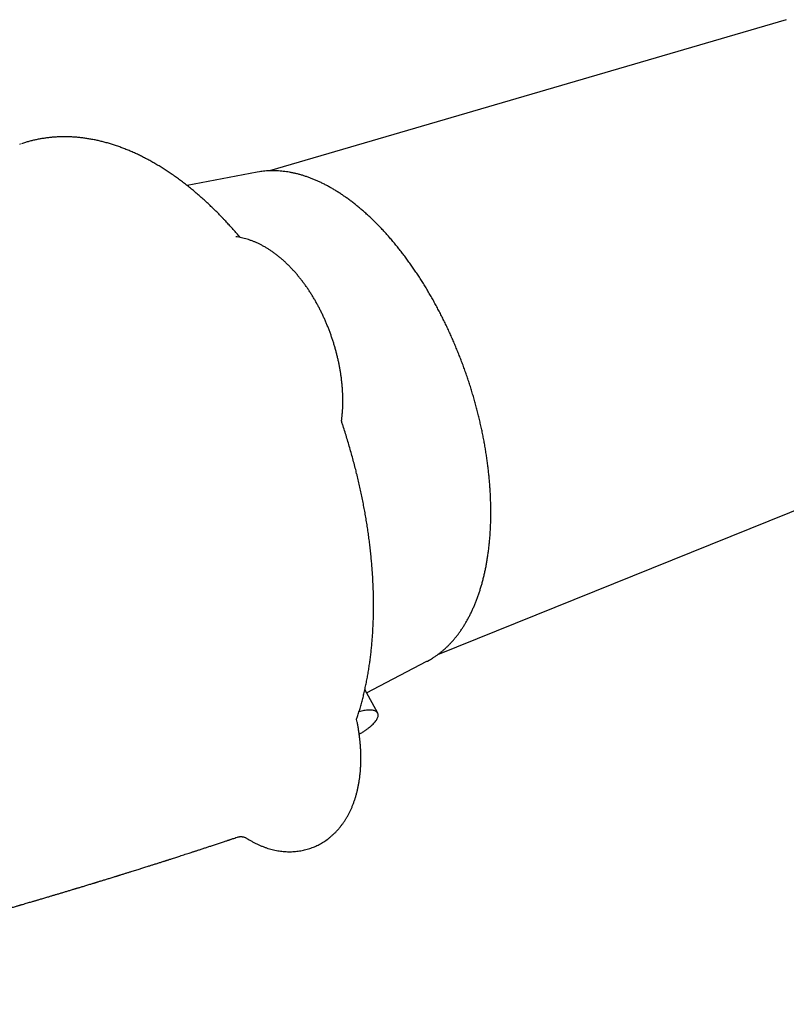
# Model space of a CAD drawing. Header units: millimetres. Extents: x 8 to 1080, y 12 to 906.
# Tile 53 of 76: x 432 to 467, y 829 to 873. Entities that reach past the tile are written whole.
import ezdxf

# ---------------------------------------------------------------- set-up
doc = ezdxf.new("R2010")
doc.units = ezdxf.units.MM

msp = doc.modelspace()

# ---------------------------------------------------------------- linework, layer by layer
at = {"color": 7, "linetype": 'Continuous', "lineweight": 30}
for p, q in [((466.584, 873.064), (443.477, 866.302)), ((466.587, 873.065), (466.584, 873.064)), ((432.301, 867.487), (432.296, 867.485)), ((442.913, 866.239), (439.785, 865.642)), ((443.025, 866.258), (442.913, 866.239)), ((450.996, 844.652), (473.32, 853.668)), ((447.814, 842.946), (450.514, 844.351)), ((448.309, 842.031), (447.736, 843.089))]:
    msp.add_line(p, q, dxfattribs=at)
at = {"color": 7, "linetype": 'Continuous', "lineweight": 30, "flags": 128}
msp.add_lwpolyline([(450.514, 844.351), (450.532, 844.36), (450.614, 844.405)], dxfattribs=at)
at = {"color": 7, "linetype": 'Continuous', "lineweight": 30}
for points, knots in [([(441.39, 864.174), (441.383, 864.182), (441.319, 864.249), (441.197, 864.373), (441.026, 864.545), (440.853, 864.712), (440.679, 864.876), (440.504, 865.036), (440.328, 865.192), (440.153, 865.342), (439.977, 865.488), (439.801, 865.631), (439.621, 865.77), (439.441, 865.906), (439.26, 866.037), (439.078, 866.164), (438.895, 866.287), (438.713, 866.405), (438.529, 866.519), (438.346, 866.628), (438.161, 866.733), (437.975, 866.833), (437.789, 866.929), (437.606, 867.019), (437.422, 867.105), (437.237, 867.186), (437.051, 867.263), (436.865, 867.335), (436.679, 867.402), (436.494, 867.464), (436.309, 867.522), (436.125, 867.574), (435.941, 867.621), (435.758, 867.663), (435.575, 867.7), (435.393, 867.733), (435.212, 867.76), (435.031, 867.783), (434.851, 867.801), (434.672, 867.814), (434.495, 867.821), (434.318, 867.825), (434.143, 867.823), (433.97, 867.816), (433.797, 867.805), (433.626, 867.789), (433.457, 867.768), (433.288, 867.742), (433.121, 867.712), (432.956, 867.677), (432.791, 867.638), (432.629, 867.594), (432.493, 867.553), (432.412, 867.526), (432.384, 867.516)], [0, 0, 0, 0, 0.002805, 0.023284, 0.043797, 0.064333, 0.084877, 0.105412, 0.125923, 0.14639, 0.166098, 0.18661, 0.207095, 0.227558, 0.248006, 0.268443, 0.288878, 0.309342, 0.32963, 0.349978, 0.370364, 0.390762, 0.411137, 0.431438, 0.450978, 0.471314, 0.491546, 0.511676, 0.531708, 0.551648, 0.571501, 0.591272, 0.610968, 0.630596, 0.650163, 0.669676, 0.689144, 0.708557, 0.727904, 0.747134, 0.766254, 0.785271, 0.804195, 0.823035, 0.841798, 0.860496, 0.879139, 0.897736, 0.916299, 0.934839, 0.953366, 0.971914, 0.990103, 1, 1, 1, 1]), ([(432.339, 867.501), (432.33, 867.498), (432.317, 867.494), (432.304, 867.489), (432.3, 867.488)], [0, 0, 0, 0, 0.712827, 1, 1, 1, 1]), ([(451.644, 845.241), (451.661, 845.26), (451.71, 845.315), (451.789, 845.41), (451.88, 845.525), (451.969, 845.644), (452.055, 845.768), (452.139, 845.895), (452.22, 846.026), (452.299, 846.161), (452.375, 846.3), (452.449, 846.443), (452.52, 846.589), (452.588, 846.738), (452.654, 846.892), (452.717, 847.048), (452.777, 847.208), (452.834, 847.372), (452.888, 847.538), (452.94, 847.708), (452.989, 847.881), (453.035, 848.056), (453.078, 848.235), (453.118, 848.417), (453.155, 848.601), (453.189, 848.788), (453.221, 848.977), (453.249, 849.169), (453.275, 849.364), (453.297, 849.561), (453.317, 849.76), (453.334, 849.962), (453.347, 850.165), (453.358, 850.371), (453.366, 850.578), (453.37, 850.788), (453.372, 850.999), (453.371, 851.212), (453.367, 851.426), (453.359, 851.642), (453.349, 851.859), (453.336, 852.078), (453.32, 852.298), (453.301, 852.519), (453.279, 852.741), (453.254, 852.964), (453.227, 853.189), (453.196, 853.413), (453.162, 853.639), (453.126, 853.865), (453.087, 854.092), (453.045, 854.319), (453, 854.546), (452.952, 854.774), (452.901, 855.002), (452.848, 855.23), (452.792, 855.457), (452.733, 855.685), (452.672, 855.912), (452.608, 856.139), (452.541, 856.366), (452.472, 856.592), (452.4, 856.818), (452.325, 857.043), (452.248, 857.267), (452.169, 857.49), (452.087, 857.712), (452.003, 857.933), (451.916, 858.153), (451.827, 858.372), (451.736, 858.589), (451.642, 858.805), (451.546, 859.02), (451.448, 859.232), (451.348, 859.444), (451.245, 859.653), (451.141, 859.86), (451.034, 860.066), (450.926, 860.269), (450.815, 860.471), (450.703, 860.67), (450.589, 860.867), (450.473, 861.061), (450.355, 861.253), (450.236, 861.443), (450.115, 861.63), (449.992, 861.814), (449.867, 861.995), (449.742, 862.174), (449.614, 862.35), (449.485, 862.523), (449.355, 862.692), (449.224, 862.859), (449.091, 863.022), (448.957, 863.182), (448.822, 863.339), (448.686, 863.492), (448.549, 863.642), (448.41, 863.788), (448.271, 863.931), (448.131, 864.07), (447.99, 864.206), (447.848, 864.337), (447.706, 864.465), (447.563, 864.589), (447.419, 864.709), (447.275, 864.825), (447.13, 864.937), (446.985, 865.045), (446.839, 865.149), (446.693, 865.248), (446.547, 865.343), (446.401, 865.434), (446.254, 865.521), (446.108, 865.603), (445.961, 865.681), (445.815, 865.755), (445.668, 865.824), (445.522, 865.888), (445.376, 865.948), (445.231, 866.004), (445.085, 866.054), (444.941, 866.101), (444.796, 866.142), (444.653, 866.179), (444.51, 866.211), (444.367, 866.239), (444.226, 866.261), (444.085, 866.279), (443.945, 866.293), (443.807, 866.301), (443.669, 866.305), (443.532, 866.305), (443.397, 866.299), (443.263, 866.289), (443.14, 866.276), (443.063, 866.264), (443.03, 866.259)], [0, 0, 0, 0, 0.00395, 0.011349, 0.018753, 0.026165, 0.033585, 0.041012, 0.048444, 0.055883, 0.063327, 0.070775, 0.078227, 0.085682, 0.093141, 0.100602, 0.108065, 0.115529, 0.122995, 0.130462, 0.13793, 0.145397, 0.152865, 0.160333, 0.167801, 0.175268, 0.182735, 0.190201, 0.197667, 0.205131, 0.212595, 0.220059, 0.227521, 0.234982, 0.242443, 0.249902, 0.257361, 0.264819, 0.272276, 0.279732, 0.287187, 0.294642, 0.302095, 0.309548, 0.317, 0.324452, 0.331903, 0.339353, 0.346803, 0.354252, 0.3617, 0.369149, 0.376596, 0.384043, 0.39149, 0.398937, 0.406383, 0.413829, 0.421274, 0.42872, 0.436165, 0.44361, 0.451055, 0.4585, 0.465945, 0.47339, 0.480835, 0.48828, 0.495725, 0.50317, 0.510615, 0.518061, 0.525506, 0.532952, 0.540399, 0.547846, 0.555293, 0.56274, 0.570188, 0.577636, 0.585085, 0.592535, 0.599985, 0.607435, 0.614887, 0.622339, 0.629792, 0.637245, 0.644699, 0.652154, 0.65961, 0.667067, 0.674525, 0.681984, 0.689443, 0.696904, 0.704365, 0.711827, 0.719291, 0.726755, 0.73422, 0.741686, 0.749153, 0.756621, 0.76409, 0.771559, 0.779028, 0.786498, 0.793969, 0.801439, 0.808909, 0.816379, 0.823848, 0.831316, 0.838783, 0.846248, 0.85371, 0.861171, 0.868628, 0.876081, 0.883531, 0.890975, 0.898415, 0.905848, 0.913275, 0.920694, 0.928106, 0.93551, 0.942905, 0.950292, 0.957669, 0.965037, 0.972396, 0.979746, 0.987087, 0.994421, 1, 1, 1, 1]), ([(442.158, 863.321), (442.129, 863.356), (442.053, 863.445), (441.925, 863.592), (441.777, 863.758), (441.625, 863.923), (441.498, 864.06), (441.419, 864.143), (441.392, 864.172)], [0, 0, 0, 0, 0.116258, 0.303381, 0.504397, 0.694317, 0.894315, 1, 1, 1, 1]), ([(446.699, 855.158), (446.703, 855.197), (446.715, 855.286), (446.728, 855.428), (446.74, 855.584), (446.747, 855.742), (446.751, 855.901), (446.752, 856.061), (446.749, 856.222), (446.743, 856.384), (446.733, 856.547), (446.72, 856.71), (446.703, 856.873), (446.684, 857.037), (446.661, 857.2), (446.635, 857.364), (446.606, 857.528), (446.573, 857.692), (446.538, 857.856), (446.5, 858.019), (446.458, 858.182), (446.414, 858.345), (446.367, 858.506), (446.317, 858.667), (446.264, 858.828), (446.208, 858.987), (446.15, 859.145), (446.089, 859.302), (446.025, 859.458), (445.959, 859.613), (445.89, 859.766), (445.818, 859.918), (445.744, 860.068), (445.667, 860.216), (445.588, 860.362), (445.507, 860.507), (445.423, 860.649), (445.336, 860.789), (445.248, 860.927), (445.157, 861.062), (445.063, 861.196), (444.967, 861.326), (444.869, 861.454), (444.769, 861.579), (444.667, 861.7), (444.562, 861.819), (444.455, 861.935), (444.347, 862.047), (444.236, 862.156), (444.123, 862.261), (444.008, 862.363), (443.891, 862.46), (443.773, 862.553), (443.653, 862.642), (443.532, 862.726), (443.409, 862.806), (443.286, 862.881), (443.161, 862.951), (443.036, 863.016), (442.91, 863.075), (442.784, 863.13), (442.658, 863.179), (442.532, 863.223), (442.405, 863.262), (442.28, 863.295), (442.154, 863.323), (442.051, 863.343), (441.989, 863.351), (441.969, 863.354)], [0, 0, 0, 0, 0.0116779, 0.0273202, 0.0429483, 0.058556, 0.0741386, 0.0896926, 0.1052158, 0.1207072, 0.1361662, 0.1515933, 0.1669892, 0.1823554, 0.1976933, 0.213005, 0.2282926, 0.2435582, 0.2588044, 0.2740335, 0.2892481, 0.3044508, 0.3196443, 0.334831, 0.3500137, 0.365195, 0.3803776, 0.3955633, 0.4107548, 0.4259548, 0.441166, 0.4563911, 0.4716328, 0.4868937, 0.5021765, 0.5174838, 0.5328181, 0.5481818, 0.5635772, 0.5790063, 0.5944711, 0.6099729, 0.6255129, 0.6410915, 0.6567085, 0.672363, 0.6880527, 0.7037745, 0.7195235, 0.7352934, 0.7510758, 0.7668575, 0.7826248, 0.7983632, 0.8140564, 0.8296871, 0.8452372, 0.8606892, 0.8760262, 0.891233, 0.9062968, 0.9212076, 0.9359584, 0.9505452, 0.964967, 0.9792258, 0.9933256, 1, 1, 1, 1]), ([(446.711, 855.036), (446.709, 855.042), (446.704, 855.057), (446.698, 855.087), (446.696, 855.122), (446.697, 855.147), (446.699, 855.158), (446.699, 855.158)], [0, 0, 0, 0, 0.159363, 0.42573, 0.707051, 0.996303, 1, 1, 1, 1]), ([(447.381, 852.708), (447.363, 852.782), (447.321, 852.951), (447.253, 853.213), (447.178, 853.493), (447.1, 853.771), (447.019, 854.049), (446.936, 854.327), (446.85, 854.606), (446.774, 854.842), (446.727, 854.985), (446.71, 855.036)], [0, 0, 0, 0, 0.094993, 0.216461, 0.335424, 0.454578, 0.573972, 0.693662, 0.813703, 0.934151, 1, 1, 1, 1]), ([(447.367, 841.76), (447.386, 841.816), (447.428, 841.941), (447.489, 842.139), (447.552, 842.354), (447.612, 842.573), (447.667, 842.791), (447.72, 843.013), (447.769, 843.236), (447.815, 843.463), (447.859, 843.693), (447.898, 843.925), (447.935, 844.159), (447.968, 844.394), (447.998, 844.631), (448.025, 844.869), (448.048, 845.111), (448.069, 845.354), (448.086, 845.6), (448.1, 845.848), (448.111, 846.097), (448.119, 846.349), (448.124, 846.602), (448.125, 846.856), (448.123, 847.111), (448.119, 847.367), (448.111, 847.627), (448.1, 847.887), (448.086, 848.149), (448.069, 848.41), (448.049, 848.671), (448.025, 848.933), (447.999, 849.196), (447.97, 849.46), (447.938, 849.726), (447.903, 849.992), (447.865, 850.259), (447.823, 850.526), (447.779, 850.795), (447.732, 851.063), (447.682, 851.331), (447.629, 851.6), (447.573, 851.87), (447.514, 852.14), (447.453, 852.41), (447.408, 852.6), (447.383, 852.699), (447.381, 852.708)], [0, 0, 0, 0, 0.018634, 0.041616, 0.0646865, 0.0878515, 0.1111413, 0.13346, 0.1564965, 0.1795422, 0.202566, 0.2255438, 0.2484526, 0.2712699, 0.2939721, 0.3166403, 0.3394725, 0.3622909, 0.3851039, 0.4079203, 0.4307458, 0.453589, 0.476459, 0.4993967, 0.5217113, 0.5445808, 0.567462, 0.5903152, 0.613108, 0.6358095, 0.6583895, 0.6808073, 0.7033886, 0.7260325, 0.7486555, 0.7712669, 0.7938764, 0.8164919, 0.8391214, 0.8617748, 0.8843141, 0.9069428, 0.9296096, 0.952299, 0.9749954, 0.9976787, 1, 1, 1, 1]), ([(450.618, 844.407), (450.649, 844.426), (450.72, 844.465), (450.826, 844.533), (450.937, 844.608), (451.047, 844.688), (451.154, 844.772), (451.259, 844.86), (451.362, 844.953), (451.463, 845.05), (451.557, 845.146), (451.617, 845.211), (451.644, 845.241)], [0, 0, 0, 0, 0.085156, 0.188086, 0.291106, 0.394229, 0.497462, 0.600814, 0.70429, 0.807893, 0.911623, 1, 1, 1, 1]), ([(447.483, 841.089), (447.499, 841.099), (447.559, 841.134), (447.656, 841.195), (447.772, 841.272), (447.879, 841.35), (447.977, 841.427), (448.063, 841.503), (448.138, 841.578), (448.201, 841.65), (448.253, 841.72), (448.292, 841.786), (448.318, 841.849), (448.331, 841.908), (448.332, 841.962), (448.32, 842.011), (448.296, 842.054), (448.259, 842.092), (448.211, 842.123), (448.151, 842.147), (448.08, 842.163), (447.998, 842.171), (447.906, 842.172), (447.806, 842.164), (447.697, 842.147), (447.587, 842.124), (447.51, 842.103), (447.474, 842.093)], [0, 0, 0, 0, 0.015237, 0.056603, 0.097988, 0.139523, 0.181057, 0.22244, 0.26348, 0.304668, 0.345857, 0.386897, 0.427769, 0.468785, 0.509802, 0.550675, 0.591808, 0.633086, 0.674364, 0.715498, 0.756924, 0.798499, 0.840074, 0.881499, 0.922792, 0.964235, 1, 1, 1, 1]), ([(442.456, 836.429), (442.458, 836.429), (442.5, 836.401), (442.584, 836.351), (442.708, 836.279), (442.833, 836.213), (442.959, 836.152), (443.085, 836.097), (443.211, 836.047), (443.337, 836.001), (443.463, 835.962), (443.589, 835.927), (443.715, 835.898), (443.84, 835.874), (443.965, 835.855), (444.088, 835.841), (444.211, 835.832), (444.333, 835.828), (444.454, 835.83), (444.574, 835.836), (444.693, 835.847), (444.811, 835.862), (444.927, 835.883), (445.042, 835.908), (445.155, 835.938), (445.267, 835.973), (445.377, 836.012), (445.485, 836.055), (445.591, 836.103), (445.695, 836.155), (445.797, 836.212), (445.897, 836.273), (445.995, 836.338), (446.09, 836.407), (446.183, 836.481), (446.274, 836.558), (446.362, 836.64), (446.448, 836.725), (446.53, 836.815), (446.611, 836.908), (446.688, 837.006), (446.763, 837.108), (446.835, 837.213), (446.904, 837.323), (446.969, 837.436), (447.032, 837.554), (447.092, 837.675), (447.148, 837.799), (447.201, 837.928), (447.25, 838.06), (447.296, 838.195), (447.338, 838.333), (447.377, 838.474), (447.412, 838.618), (447.443, 838.765), (447.471, 838.913), (447.494, 839.064), (447.514, 839.217), (447.531, 839.372), (447.543, 839.528), (447.552, 839.685), (447.558, 839.844), (447.559, 840.004), (447.558, 840.164), (447.553, 840.326), (447.544, 840.488), (447.532, 840.651), (447.517, 840.814), (447.498, 840.978), (447.476, 841.141), (447.451, 841.305), (447.423, 841.469), (447.395, 841.618), (447.375, 841.713), (447.367, 841.752)], [0, 0, 0, 0, 0.000527, 0.015773, 0.030926, 0.04597, 0.06089, 0.075672, 0.090307, 0.104785, 0.119104, 0.133261, 0.147258, 0.161098, 0.174788, 0.188334, 0.201745, 0.215031, 0.228202, 0.24127, 0.254246, 0.267141, 0.279967, 0.292736, 0.30546, 0.318149, 0.330817, 0.343474, 0.356128, 0.368792, 0.381478, 0.394196, 0.406959, 0.419778, 0.432667, 0.445635, 0.458694, 0.471857, 0.485132, 0.49853, 0.512061, 0.525731, 0.539548, 0.553515, 0.567636, 0.581909, 0.596334, 0.610903, 0.62561, 0.640444, 0.655392, 0.67044, 0.685571, 0.700771, 0.716024, 0.731313, 0.746626, 0.76195, 0.777271, 0.79258, 0.807871, 0.823139, 0.838381, 0.853592, 0.868773, 0.883922, 0.89904, 0.914127, 0.929184, 0.944213, 0.959216, 0.974194, 0.98915, 1, 1, 1, 1]), ([(447.367, 841.753), (447.367, 841.752), (447.367, 841.752), (447.366, 841.754), (447.367, 841.758), (447.367, 841.761), (447.367, 841.759), (447.367, 841.759)], [0, 0, 0, 0, 0.07592, 0.326886, 0.645202, 0.910603, 1, 1, 1, 1]), ([(415.681, 829.002), (415.683, 829.002), (415.715, 829.01), (415.774, 829.024), (415.862, 829.045), (415.952, 829.067), (416.065, 829.095), (416.2, 829.127), (416.359, 829.166), (416.511, 829.203), (416.651, 829.237), (416.754, 829.262), (416.835, 829.282), (416.902, 829.299), (416.981, 829.318), (417.067, 829.339), (417.152, 829.36), (417.227, 829.378), (417.292, 829.395), (417.346, 829.408), (417.392, 829.419), (417.431, 829.429), (417.466, 829.437), (417.503, 829.447), (417.549, 829.458), (417.618, 829.475), (417.708, 829.497), (417.813, 829.523), (417.911, 829.548), (417.999, 829.57), (418.072, 829.588), (418.131, 829.603), (418.183, 829.615), (418.237, 829.629), (418.301, 829.645), (418.377, 829.664), (418.464, 829.686), (418.553, 829.708), (418.63, 829.727), (418.691, 829.743), (418.746, 829.757), (418.807, 829.772), (418.917, 829.8), (419.079, 829.84), (419.272, 829.889), (419.465, 829.938), (419.649, 829.985), (419.835, 830.032), (420.009, 830.076), (420.171, 830.118), (420.328, 830.158), (420.488, 830.199), (420.657, 830.243), (420.806, 830.281), (420.929, 830.313), (421.02, 830.336), (421.107, 830.359), (421.198, 830.382), (421.298, 830.408), (421.402, 830.435), (421.501, 830.461), (421.591, 830.484), (421.67, 830.505), (421.725, 830.519), (421.764, 830.529), (421.794, 830.537), (421.831, 830.546), (421.876, 830.558), (421.934, 830.573), (421.999, 830.59), (422.068, 830.608), (422.13, 830.625), (422.185, 830.639), (422.232, 830.651), (422.272, 830.662), (422.313, 830.673), (422.362, 830.685), (422.422, 830.701), (422.492, 830.719), (422.566, 830.739), (422.641, 830.759), (422.716, 830.778), (422.789, 830.798), (422.855, 830.815), (422.91, 830.83), (422.955, 830.841), (422.994, 830.852), (423.036, 830.863), (423.083, 830.875), (423.136, 830.889), (423.197, 830.905), (423.264, 830.923), (423.338, 830.943), (423.417, 830.964), (423.495, 830.984), (423.564, 831.003), (423.644, 831.024), (423.741, 831.05), (423.86, 831.081), (423.981, 831.114), (424.098, 831.145), (424.211, 831.175), (424.338, 831.209), (424.48, 831.247), (424.642, 831.291), (424.809, 831.336), (424.986, 831.383), (425.133, 831.423), (425.244, 831.453), (425.313, 831.472), (425.376, 831.489), (425.441, 831.507), (425.516, 831.527), (425.598, 831.549), (425.683, 831.572), (425.765, 831.595), (425.834, 831.613), (425.89, 831.629), (425.933, 831.64), (425.972, 831.651), (426.008, 831.661), (426.048, 831.672), (426.098, 831.685), (426.157, 831.701), (426.234, 831.723), (426.322, 831.746), (426.413, 831.771), (426.493, 831.793), (426.558, 831.811), (426.608, 831.825), (426.646, 831.835), (426.68, 831.845), (426.712, 831.853), (426.744, 831.862), (426.783, 831.873), (426.83, 831.886), (426.884, 831.901), (426.941, 831.916), (426.997, 831.932), (427.061, 831.949), (427.131, 831.969), (427.206, 831.989), (427.274, 832.008), (427.333, 832.025), (427.383, 832.038), (427.432, 832.052), (427.489, 832.068), (427.561, 832.088), (427.644, 832.111), (427.732, 832.135), (427.824, 832.161), (427.914, 832.186), (427.995, 832.208), (428.06, 832.226), (428.115, 832.242), (428.172, 832.258), (428.231, 832.274), (428.291, 832.291), (428.345, 832.306), (428.402, 832.322), (428.459, 832.338), (428.514, 832.353), (428.564, 832.367), (428.606, 832.379), (428.643, 832.389), (428.68, 832.4), (428.725, 832.413), (428.778, 832.427), (428.838, 832.444), (428.904, 832.463), (428.973, 832.482), (429.044, 832.502), (429.112, 832.522), (429.179, 832.54), (429.236, 832.557), (429.283, 832.57), (429.318, 832.58), (429.35, 832.589), (429.385, 832.599), (429.425, 832.61), (429.476, 832.624), (429.536, 832.641), (429.604, 832.66), (429.672, 832.68), (429.739, 832.699), (429.805, 832.718), (429.867, 832.735), (429.925, 832.752), (429.974, 832.766), (430.014, 832.777), (430.05, 832.787), (430.095, 832.8), (430.157, 832.818), (430.236, 832.84), (430.322, 832.865), (430.404, 832.888), (430.479, 832.91), (430.547, 832.929), (430.61, 832.947), (430.665, 832.963), (430.709, 832.976), (430.748, 832.987), (430.79, 832.999), (430.84, 833.013), (430.914, 833.035), (431.011, 833.063), (431.128, 833.097), (431.239, 833.129), (431.342, 833.158), (431.431, 833.184), (431.5, 833.204), (431.55, 833.218), (431.585, 833.229), (431.62, 833.239), (431.661, 833.251), (431.711, 833.265), (431.767, 833.282), (431.826, 833.299), (431.896, 833.319), (431.976, 833.343), (432.065, 833.368), (432.146, 833.392), (432.208, 833.41), (432.251, 833.423), (432.283, 833.432), (432.319, 833.443), (432.365, 833.456), (432.438, 833.478), (432.532, 833.505), (432.638, 833.536), (432.735, 833.565), (432.822, 833.59), (432.896, 833.612), (432.958, 833.63), (433.009, 833.646), (433.058, 833.66), (433.11, 833.675), (433.173, 833.694), (433.28, 833.725), (433.421, 833.767), (433.584, 833.816), (433.73, 833.859), (433.867, 833.9), (434.007, 833.942), (434.155, 833.986), (434.281, 834.024), (434.383, 834.055), (434.458, 834.077), (434.535, 834.1), (434.613, 834.124), (434.682, 834.145), (434.738, 834.161), (434.779, 834.174), (434.812, 834.184), (434.841, 834.193), (434.876, 834.203), (434.923, 834.217), (434.985, 834.236), (435.055, 834.258), (435.133, 834.281), (435.215, 834.306), (435.3, 834.332), (435.387, 834.358), (435.472, 834.384), (435.55, 834.408), (435.615, 834.428), (435.662, 834.442), (435.699, 834.454), (435.736, 834.465), (435.783, 834.479), (435.839, 834.496), (435.9, 834.515), (435.962, 834.534), (436.057, 834.563), (436.183, 834.602), (436.319, 834.644), (436.429, 834.678), (436.51, 834.703), (436.579, 834.724), (436.631, 834.74), (436.669, 834.752), (436.699, 834.761), (436.731, 834.771), (436.773, 834.784), (436.827, 834.801), (436.89, 834.821), (436.958, 834.842), (437.026, 834.863), (437.093, 834.884), (437.157, 834.904), (437.219, 834.923), (437.296, 834.947), (437.385, 834.975), (437.488, 835.007), (437.586, 835.038), (437.676, 835.066), (437.761, 835.093), (437.847, 835.12), (437.942, 835.15), (438.054, 835.186), (438.183, 835.226), (438.327, 835.272), (438.45, 835.311), (438.551, 835.343), (438.623, 835.366), (438.689, 835.387), (438.746, 835.405), (438.792, 835.42), (438.828, 835.431), (438.855, 835.44), (438.883, 835.449), (438.918, 835.46), (438.964, 835.475), (439.021, 835.493), (439.127, 835.527), (439.274, 835.575), (439.441, 835.628), (439.583, 835.674), (439.703, 835.713), (439.815, 835.749), (439.914, 835.781), (439.994, 835.807), (440.055, 835.827), (440.103, 835.843), (440.15, 835.858), (440.205, 835.876), (440.297, 835.906), (440.423, 835.947), (440.574, 835.997), (440.728, 836.047), (440.886, 836.099), (441.055, 836.155), (441.203, 836.204), (441.325, 836.245), (441.413, 836.274), (441.49, 836.299), (441.556, 836.321), (441.607, 836.338), (441.644, 836.351), (441.671, 836.36), (441.698, 836.369), (441.73, 836.379), (441.778, 836.395), (441.842, 836.417), (441.925, 836.445), (442.001, 836.47), (442.05, 836.486), (442.065, 836.491)], [0, 0, 0, 0, 0.000249, 0.003477, 0.006552, 0.009939, 0.013438, 0.019023, 0.024853, 0.030988, 0.035853, 0.04034, 0.04246, 0.044786, 0.047719, 0.051197, 0.054326, 0.057084, 0.059472, 0.061555, 0.063123, 0.064538, 0.065802, 0.067027, 0.068688, 0.070835, 0.074724, 0.078593, 0.082431, 0.085612, 0.088318, 0.090488, 0.092158, 0.094061, 0.096476, 0.099306, 0.102473, 0.106117, 0.109103, 0.111024, 0.112894, 0.115165, 0.117836, 0.125089, 0.133027, 0.139305, 0.146476, 0.153389, 0.159923, 0.165751, 0.171382, 0.17732, 0.183568, 0.190174, 0.193781, 0.197185, 0.200273, 0.203425, 0.207369, 0.211329, 0.214983, 0.218403, 0.221316, 0.223673, 0.224591, 0.225625, 0.226985, 0.228672, 0.230657, 0.233411, 0.235945, 0.23826, 0.240324, 0.242056, 0.243452, 0.244851, 0.246621, 0.248871, 0.251526, 0.254341, 0.257137, 0.259915, 0.262674, 0.265222, 0.267292, 0.268821, 0.270139, 0.271678, 0.273438, 0.27542, 0.27762, 0.280147, 0.282902, 0.285885, 0.288937, 0.291519, 0.29367, 0.297764, 0.302335, 0.30687, 0.311228, 0.31543, 0.319496, 0.325409, 0.331271, 0.337492, 0.344051, 0.351, 0.353939, 0.356482, 0.358641, 0.360975, 0.363787, 0.36699, 0.3702, 0.373262, 0.376177, 0.377934, 0.379532, 0.380966, 0.382236, 0.383622, 0.385451, 0.387724, 0.390301, 0.394083, 0.39748, 0.400491, 0.403123, 0.40469, 0.406114, 0.407394, 0.408529, 0.409616, 0.411073, 0.412829, 0.414931, 0.417081, 0.419194, 0.421273, 0.424209, 0.427069, 0.429663, 0.431846, 0.433692, 0.435261, 0.437327, 0.440172, 0.443311, 0.446615, 0.450082, 0.45366, 0.45674, 0.459152, 0.460917, 0.46291, 0.465575, 0.467569, 0.469621, 0.471731, 0.4739, 0.476073, 0.477933, 0.479543, 0.480755, 0.482107, 0.483776, 0.485761, 0.488063, 0.490545, 0.493231, 0.495867, 0.498453, 0.500989, 0.503343, 0.504957, 0.506247, 0.50732, 0.508599, 0.510127, 0.511904, 0.514318, 0.516917, 0.519509, 0.522095, 0.524482, 0.526864, 0.52914, 0.531017, 0.532475, 0.533658, 0.535098, 0.537581, 0.540645, 0.544003, 0.547312, 0.549924, 0.552504, 0.555008, 0.557098, 0.558706, 0.559985, 0.561548, 0.563445, 0.565674, 0.56999, 0.574436, 0.578982, 0.582623, 0.586143, 0.58901, 0.590545, 0.591772, 0.592983, 0.594554, 0.596487, 0.598688, 0.600932, 0.603209, 0.606616, 0.610095, 0.613299, 0.615874, 0.617171, 0.618232, 0.619521, 0.621268, 0.623475, 0.627878, 0.631934, 0.635625, 0.638951, 0.641916, 0.644112, 0.646059, 0.647764, 0.649675, 0.652068, 0.654939, 0.661883, 0.668319, 0.673629, 0.678704, 0.684043, 0.689724, 0.695772, 0.698566, 0.701445, 0.704407, 0.707453, 0.710401, 0.712339, 0.713931, 0.715176, 0.716139, 0.71727, 0.719201, 0.721594, 0.724399, 0.727397, 0.730563, 0.733895, 0.737191, 0.740627, 0.743741, 0.746252, 0.748161, 0.749222, 0.750595, 0.752404, 0.754651, 0.757101, 0.759508, 0.761874, 0.768159, 0.774123, 0.777735, 0.780924, 0.783588, 0.785728, 0.787042, 0.788032, 0.789136, 0.79085, 0.792898, 0.795434, 0.798176, 0.800839, 0.803425, 0.805932, 0.808361, 0.810712, 0.814872, 0.818876, 0.822726, 0.826283, 0.829438, 0.832683, 0.836401, 0.840587, 0.845904, 0.851543, 0.857504, 0.860427, 0.863381, 0.866018, 0.868257, 0.870097, 0.871424, 0.872422, 0.873355, 0.874722, 0.876536, 0.878798, 0.881491, 0.889044, 0.89625, 0.901184, 0.905941, 0.910469, 0.91442, 0.917731, 0.919943, 0.921733, 0.923355, 0.925538, 0.928316, 0.934293, 0.940529, 0.946378, 0.952669, 0.959412, 0.966608, 0.970439, 0.974011, 0.977106, 0.979723, 0.981862, 0.983209, 0.98426, 0.985112, 0.986377, 0.988165, 0.99083, 0.994171, 0.998186, 1, 1, 1, 1]), ([(442.063, 836.491), (442.063, 836.491), (442.063, 836.491), (442.066, 836.492), (442.072, 836.493), (442.081, 836.496), (442.093, 836.498), (442.107, 836.501), (442.125, 836.504), (442.147, 836.506), (442.172, 836.508), (442.202, 836.508), (442.237, 836.506), (442.274, 836.5), (442.315, 836.492), (442.356, 836.479), (442.397, 836.462), (442.431, 836.445), (442.449, 836.432), (442.456, 836.428)], [0, 0, 0, 0, 0.038979, 0.113508, 0.177819, 0.234252, 0.285219, 0.3331, 0.380217, 0.427972, 0.478748, 0.534515, 0.596363, 0.6639, 0.735565, 0.809798, 0.885584, 0.96233, 1, 1, 1, 1])]:
    msp.add_open_spline(points, degree=3, knots=knots, dxfattribs=at)

doc.saveas('drawing.dxf')
